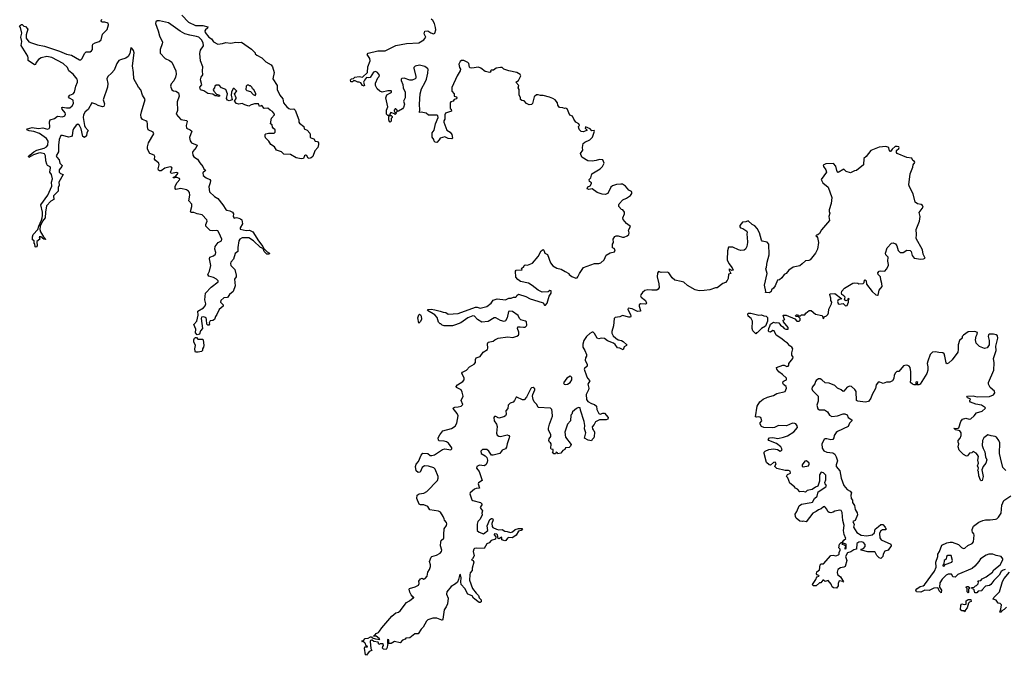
# Model space of a CAD drawing. Extents: x 1985742 to 2252716, y 78271 to 266492.
# Tile 219 of 250: x 2212563 to 2224606, y 182328 to 190100. Entities that reach past the tile are written whole.
import ezdxf

# ---------------------------------------------------------------- set-up
doc = ezdxf.new("R2010")
doc.units = 0

msp = doc.modelspace()

# ---------------------------------------------------------------- linework, layer by layer
at = {"layer": '0CON10XD'}
for points in [[(2214545, 190156), (2214630, 190070), (2214715, 190028), (2214805, 190028), (2214863, 190013), (2214862, 189995), (2214835, 189977), (2214826, 189964), (2214830, 189945), (2214877, 189885)], [(2212837, 187677), (2212844, 187705), (2212844, 187745), (2212823, 187837), (2212907, 187953), (2212956, 188065), (2212953, 188115), (2212966, 188155), (2212951, 188205), (2212930, 188235), (2212940, 188290), (2212935, 188299), (2212905, 188318), (2212895, 188335), (2212883, 188375), (2212879, 188435), (2212865, 188461), (2212815, 188471), (2212795, 188469), (2212732, 188448), (2212675, 188414), (2212672, 188422), (2212688, 188445), (2212735, 188486), (2212775, 188505), (2212862, 188528), (2212892, 188545), (2212908, 188565), (2212912, 188615), (2212891, 188645), (2212805, 188708), (2212735, 188732), (2212678, 188742), (2212650, 188755), (2212657, 188765), (2212715, 188782), (2212795, 188771), (2212845, 188777), (2212905, 188763), (2212922, 188768), (2212932, 188785), (2212928, 188852), (2212936, 188874), (2212990, 188890), (2213025, 188919), (2213085, 188911), (2213116, 188925), (2213122, 188945), (2213120, 188960), (2213083, 189005), (2213077, 189025), (2213085, 189030), (2213135, 189020), (2213175, 189021), (2213204, 189045), (2213221, 189075), (2213217, 189117), (2213172, 189142), (2213162, 189155), (2213177, 189175), (2213217, 189195), (2213232, 189215), (2213249, 189285), (2213269, 189335), (2213271, 189355), (2213265, 189373), (2213218, 189435), (2213165, 189475), (2213148, 189515), (2213097, 189565), (2212955, 189637), (2212895, 189650), (2212825, 189633), (2212795, 189612), (2212764, 189576), (2212755, 189552), (2212745, 189548), (2212665, 189602), (2212669, 189635), (2212664, 189654), (2212583, 189785), (2212589, 189835), (2212578, 189885), (2212588, 189935), (2212574, 190004), (2212563, 190025), (2212585, 190039), (2212595, 190040), (2212615, 190022), (2212635, 190018), (2212662, 189985), (2212641, 189915), (2212643, 189873), (2212675, 189831), (2212708, 189815), (2212782, 189792), (2212867, 189777), (2213049, 189715), (2213135, 189678), (2213195, 189664), (2213295, 189609), (2213310, 189610), (2213325, 189621), (2213359, 189691), (2213375, 189706), (2213425, 189707), (2213443, 189717), (2213455, 189735), (2213453, 189785), (2213459, 189801), (2213485, 189818), (2213537, 189833), (2213561, 189855), (2213578, 189922), (2213635, 189980), (2213650, 190035), (2213645, 190056), (2213605, 190070), (2213575, 190070), (2213564, 190074), (2213558, 190085), (2213566, 190105)], [(2214877, 189885), (2214911, 189865), (2214935, 189830), (2214985, 189802), (2215045, 189807), (2215085, 189819), (2215144, 189814), (2215205, 189826), (2215235, 189821), (2215275, 189824), (2215398, 189738), (2215442, 189695), (2215444, 189684), (2215464, 189664), (2215525, 189633), (2215575, 189586), (2215638, 189548), (2215654, 189524), (2215676, 189455), (2215660, 189375), (2215714, 189295), (2215714, 189245), (2215745, 189178), (2215781, 189131), (2215791, 189085), (2215829, 189035), (2215855, 189013), (2215875, 189006), (2215915, 189008), (2215934, 188995), (2215978, 188875), (2215979, 188845), (2215985, 188834), (2216037, 188795), (2216043, 188765), (2216078, 188748), (2216113, 188713), (2216118, 188698), (2216116, 188665), (2216124, 188654), (2216161, 188641), (2216176, 188616), (2216205, 188609), (2216218, 188595), (2216219, 188575), (2216209, 188535), (2216172, 188495), (2216147, 188425), (2216130, 188410), (2216102, 188402), (2216089, 188409), (2216075, 188438), (2216057, 188443), (2216048, 188435), (2216036, 188404), (2216005, 188399), (2215945, 188411), (2215875, 188450), (2215796, 188456), (2215764, 188484), (2215705, 188503), (2215678, 188545), (2215635, 188573), (2215612, 188615), (2215570, 188655), (2215564, 188675), (2215566, 188694), (2215575, 188706), (2215605, 188714), (2215676, 188714), (2215690, 188725), (2215690, 188755), (2215662, 188772), (2215654, 188785), (2215650, 188815), (2215630, 188825), (2215643, 188895), (2215681, 188935), (2215679, 188945), (2215655, 188976), (2215625, 188993), (2215598, 189018), (2215555, 189012), (2215525, 189050), (2215495, 189040), (2215485, 189070), (2215435, 189070), (2215409, 189061), (2215395, 189060), (2215365, 189044), (2215315, 189058), (2215285, 189077), (2215245, 189066), (2215215, 189077), (2215192, 189105), (2215213, 189135), (2215213, 189145), (2215190, 189195), (2215218, 189225), (2215185, 189260), (2215175, 189260), (2215153, 189213), (2215150, 189175), (2215162, 189118), (2215125, 189109), (2215105, 189116), (2215094, 189135), (2215106, 189195), (2215086, 189246), (2215030, 189265), (2215005, 189298), (2214965, 189300), (2214950, 189285), (2214948, 189265), (2214930, 189245), (2214936, 189226), (2214970, 189190), (2215008, 189175), (2215008, 189165), (2214995, 189160), (2214975, 189170), (2214955, 189170), (2214925, 189191), (2214865, 189198), (2214815, 189228), (2214774, 189244), (2214767, 189275), (2214792, 189305), (2214776, 189365), (2214783, 189396), (2214802, 189425), (2214799, 189475), (2214804, 189524), (2214774, 189595), (2214765, 189685), (2214773, 189727), (2214811, 189779), (2214806, 189816), (2214788, 189855), (2214754, 189885), (2214725, 189896), (2214645, 189909), (2214585, 189926), (2214528, 189958), (2214385, 190062), (2214275, 190086), (2214245, 190084), (2214227, 190075), (2214226, 190055), (2214258, 189965), (2214273, 189903), (2214308, 189825), (2214307, 189805), (2214282, 189735), (2214282, 189692), (2214341, 189625), (2214395, 189601), (2214425, 189579), (2214472, 189475), (2214476, 189435), (2214468, 189395), (2214447, 189353), (2214415, 189315), (2214408, 189285), (2214425, 189242), (2214445, 189229), (2214472, 189225), (2214505, 189205), (2214515, 189165), (2214489, 189095), (2214492, 188988), (2214476, 188945), (2214535, 188880), (2214608, 188868), (2214611, 188855), (2214600, 188805), (2214604, 188775), (2214648, 188755), (2214667, 188735), (2214642, 188658), (2214649, 188619), (2214666, 188595), (2214734, 188565), (2214723, 188537), (2214680, 188490), (2214676, 188474), (2214682, 188445), (2214695, 188423), (2214738, 188395), (2214765, 188350), (2214803, 188305), (2214815, 188278), (2214832, 188265), (2214837, 188255), (2214803, 188227), (2214809, 188195), (2214845, 188168), (2214890, 188145), (2214896, 188135), (2214894, 188105), (2214877, 188055), (2214886, 187995), (2214945, 187937), (2214985, 187913), (2215049, 187835), (2215085, 187777), (2215095, 187770), (2215135, 187764), (2215167, 187747), (2215180, 187725), (2215174, 187695), (2215185, 187674), (2215215, 187680), (2215245, 187673), (2215266, 187666), (2215281, 187651), (2215290, 187605), (2215259, 187555), (2215259, 187539), (2215335, 187524), (2215375, 187526), (2215414, 187505), (2215485, 187395), (2215539, 187325), (2215550, 187300), (2215590, 187260), (2215617, 187243), (2215616, 187234), (2215585, 187234), (2215555, 187267), (2215542, 187302), (2215510, 187315), (2215424, 187394), (2215365, 187434), (2215285, 187433), (2215255, 187416), (2215245, 187395), (2215230, 187315), (2215233, 187267), (2215200, 187240), (2215178, 187172), (2215144, 187135), (2215140, 187120), (2215147, 187095), (2215193, 187045), (2215213, 186977), (2215212, 186955), (2215190, 186925), (2215200, 186845), (2215175, 186775), (2215130, 186740), (2215105, 186701), (2215060, 186700), (2215024, 186665), (2215018, 186645), (2215051, 186615), (2215053, 186595), (2215003, 186557), (2214976, 186495), (2214958, 186472), (2214946, 186435), (2214925, 186421), (2214895, 186418), (2214882, 186395), (2214883, 186375), (2214877, 186363), (2214865, 186364), (2214851, 186375), (2214850, 186435), (2214844, 186454), (2214815, 186466), (2214787, 186463), (2214784, 186446), (2214798, 186325), (2214776, 186295), (2214762, 186255), (2214735, 186248), (2214712, 186272), (2214716, 186316), (2214693, 186373), (2214728, 186415), (2214747, 186485), (2214741, 186535), (2214812, 186578), (2214830, 186600), (2214838, 186625), (2214829, 186675), (2214836, 186755), (2214905, 186829), (2214989, 186895), (2214990, 186905), (2214971, 186925), (2214935, 186948), (2214877, 186965), (2214866, 186985), (2214885, 187025), (2214903, 187095), (2214886, 187175), (2214889, 187195), (2214935, 187213), (2214957, 187233), (2214962, 187255), (2214952, 187295), (2214955, 187326), (2214992, 187375), (2215030, 187395), (2215037, 187415), (2215005, 187491), (2214985, 187518), (2214965, 187522), (2214925, 187517), (2214893, 187523), (2214840, 187575), (2214838, 187595), (2214855, 187635), (2214853, 187653), (2214796, 187715), (2214735, 187724), (2214695, 187744), (2214665, 187741), (2214657, 187745), (2214654, 187755), (2214670, 187815), (2214667, 187845), (2214632, 187885), (2214646, 187956), (2214641, 187985), (2214629, 188005), (2214605, 188020), (2214535, 188035), (2214475, 188024), (2214464, 188035), (2214464, 188065), (2214491, 188109), (2214524, 188145), (2214518, 188158), (2214485, 188169), (2214465, 188172), (2214458, 188165), (2214440, 188165), (2214444, 188176), (2214469, 188181), (2214503, 188225), (2214485, 188230), (2214415, 188218), (2214408, 188235), (2214427, 188285), (2214421, 188295), (2214405, 188300), (2214340, 188285), (2214295, 188253), (2214275, 188251), (2214261, 188261), (2214257, 188277), (2214269, 188325), (2214267, 188347), (2214221, 188381), (2214214, 188395), (2214217, 188427), (2214210, 188445), (2214156, 188465), (2214128, 188515), (2214125, 188545), (2214138, 188595), (2214205, 188705), (2214195, 188725), (2214135, 188754), (2214128, 188788), (2214128, 188828), (2214121, 188851), (2214105, 188864), (2214065, 188879), (2214049, 188905), (2214047, 188935), (2214054, 188975), (2214097, 189125), (2214066, 189176), (2214045, 189242), (2214015, 189275), (2213958, 189378), (2213955, 189455), (2213945, 189535), (2213964, 189695), (2213955, 189723), (2213935, 189750), (2213922, 189755), (2213912, 189688), (2213890, 189650), (2213861, 189629), (2213795, 189610), (2213775, 189599), (2213752, 189565), (2213718, 189482), (2213686, 189444), (2213640, 189405), (2213628, 189375), (2213640, 189320), (2213636, 189274), (2213585, 189120), (2213602, 189072), (2213593, 189037), (2213575, 189033), (2213525, 189049), (2213495, 189067), (2213445, 189082), (2213400, 189000), (2213365, 188975), (2213342, 188938), (2213338, 188905), (2213356, 188805), (2213365, 188784), (2213401, 188745), (2213384, 188715), (2213381, 188679), (2213355, 188660), (2213335, 188673), (2213314, 188765), (2213295, 188806), (2213275, 188821), (2213255, 188809), (2213222, 188765), (2213213, 188745), (2213205, 188685), (2213195, 188670), (2213165, 188664), (2213085, 188685), (2213068, 188682), (2213048, 188635), (2213039, 188565), (2213038, 188485), (2213011, 188435), (2213017, 188417), (2213045, 188385), (2213054, 188344), (2213082, 188315), (2213080, 188305), (2213047, 188265), (2213046, 188236), (2213061, 188221), (2213097, 188205), (2213042, 188115), (2213048, 188075), (2213034, 188046), (2213034, 188005), (2212976, 187945), (2212980, 187900), (2212945, 187882), (2212893, 187825), (2212877, 187745), (2212874, 187675), (2212843, 187637), (2212813, 187577), (2212810, 187535), (2212816, 187505), (2212854, 187444), (2212876, 187425), (2212878, 187412), (2212860, 187415), (2212820, 187445), (2212800, 187445), (2212810, 187415), (2212773, 187387), (2212776, 187336), (2212765, 187318), (2212754, 187324), (2212747, 187357), (2212740, 187365), (2212740, 187395), (2212718, 187408), (2212718, 187445), (2212727, 187475), (2212786, 187534), (2212797, 187575), (2212832, 187648), (2212837, 187677)], [(2218671, 189221), (2218672, 189245), (2218660, 189265), (2218668, 189295), (2218632, 189335), (2218664, 189356), (2218692, 189415), (2218685, 189430), (2218643, 189455), (2218545, 189474), (2218486, 189496), (2218464, 189514), (2218445, 189517), (2218393, 189507), (2218359, 189481), (2218328, 189482), (2218322, 189475), (2218326, 189464), (2218314, 189454), (2218258, 189468), (2218205, 189506), (2218175, 189520), (2218095, 189506), (2218072, 189512), (2218065, 189520), (2218056, 189565), (2218045, 189575), (2217995, 189600), (2217965, 189601), (2217950, 189590), (2217936, 189555), (2217944, 189515), (2217954, 189495), (2217951, 189475), (2217915, 189415), (2217850, 189270), (2217849, 189225), (2217877, 189195), (2217876, 189166), (2217905, 189157), (2217911, 189145), (2217905, 189132), (2217878, 189125), (2217866, 189104), (2217838, 189095), (2217829, 189085), (2217830, 189015), (2217840, 189005), (2217845, 188980), (2217785, 188962), (2217772, 188955), (2217764, 188936), (2217762, 188885), (2217751, 188865), (2217750, 188845), (2217789, 188749), (2217829, 188725), (2217850, 188695), (2217858, 188652), (2217847, 188643), (2217805, 188648), (2217765, 188668), (2217707, 188653), (2217695, 188630), (2217665, 188600), (2217645, 188602), (2217632, 188615), (2217630, 188635), (2217610, 188665), (2217607, 188715), (2217633, 188747), (2217651, 188825), (2217683, 188905), (2217678, 188925), (2217664, 188934), (2217565, 188934), (2217535, 188956), (2217475, 188970), (2217455, 188964), (2217453, 188973), (2217459, 188995), (2217454, 189065), (2217460, 189195), (2217477, 189255), (2217524, 189336), (2217538, 189372), (2217556, 189445), (2217558, 189495), (2217553, 189505), (2217518, 189528), (2217455, 189544), (2217400, 189530), (2217384, 189516), (2217383, 189507), (2217409, 189405), (2217409, 189385), (2217400, 189375), (2217365, 189359), (2217335, 189362), (2217265, 189383), (2217238, 189382), (2217228, 189372), (2217228, 189355), (2217248, 189308), (2217254, 189265), (2217279, 189215), (2217276, 189145), (2217258, 189105), (2217268, 189065), (2217256, 189025), (2217245, 189010), (2217195, 188982), (2217180, 188980), (2217175, 188970), (2217170, 188975), (2217180, 188980), (2217180, 188995), (2217165, 189010), (2217155, 189010), (2217143, 188995), (2217144, 188984), (2217150, 188970), (2217170, 188955), (2217155, 188940), (2217148, 188948), (2217104, 188966), (2217090, 188945), (2217090, 188930), (2217105, 188930), (2217120, 188915), (2217120, 188905), (2217108, 188892), (2217105, 188860), (2217095, 188847), (2217085, 188850), (2217079, 188875), (2217080, 188915), (2217090, 188930), (2217065, 188930), (2217050, 188945), (2217051, 188995), (2217068, 189035), (2217040, 189145), (2217055, 189182), (2217100, 189205), (2217110, 189215), (2217110, 189225), (2217105, 189230), (2217065, 189228), (2216995, 189214), (2216967, 189225), (2216934, 189255), (2216917, 189297), (2216916, 189324), (2216945, 189388), (2216962, 189405), (2216965, 189420), (2216940, 189455), (2216915, 189467), (2216890, 189460), (2216848, 189392), (2216835, 189388), (2216805, 189393), (2216779, 189361), (2216770, 189335), (2216782, 189295), (2216775, 189288), (2216758, 189295), (2216735, 189328), (2216717, 189337), (2216700, 189335), (2216665, 189352), (2216648, 189352), (2216635, 189340), (2216615, 189340), (2216610, 189365), (2216623, 189377), (2216648, 189382), (2216663, 189397), (2216715, 189407), (2216755, 189397), (2216816, 189454), (2216823, 189525), (2216849, 189595), (2216844, 189624), (2216812, 189675), (2216825, 189692), (2216943, 189717), (2217035, 189720), (2217165, 189784), (2217295, 189808), (2217445, 189816), (2217507, 189853), (2217530, 189885), (2217512, 189928), (2217520, 189960), (2217555, 189965), (2217591, 189941), (2217625, 189927), (2217640, 189935), (2217653, 189977), (2217651, 190005), (2217637, 190055), (2217615, 190089), (2217596, 190106)], [(2215445, 189173), (2215452, 189185), (2215450, 189195), (2215427, 189245), (2215410, 189255), (2215405, 189270), (2215385, 189290), (2215372, 189292), (2215365, 189300), (2215345, 189300), (2215332, 189285), (2215330, 189245), (2215340, 189235), (2215385, 189220), (2215420, 189185), (2215445, 189173)], [(2218102, 183508), (2218090, 183495), (2218110, 183485), (2218118, 183465), (2218096, 183395), (2218099, 183365), (2218074, 183335), (2218067, 183313), (2218063, 183245), (2218103, 183143), (2218146, 183086), (2218175, 183057), (2218182, 183032), (2218208, 183005), (2218207, 182983), (2218197, 182973), (2218185, 182974), (2218114, 183025), (2218099, 183055), (2218044, 183075), (2218006, 183145), (2217964, 183195), (2217958, 183225), (2217964, 183275), (2217955, 183310), (2217945, 183320), (2217932, 183255), (2217917, 183223), (2217895, 183200), (2217841, 183169), (2217788, 183105), (2217785, 183075), (2217802, 183025), (2217797, 182957), (2217780, 182920), (2217754, 182885), (2217740, 182770), (2217735, 182758), (2217725, 182756), (2217665, 182781), (2217617, 182783), (2217555, 182761), (2217537, 182743), (2217500, 182670), (2217475, 182648), (2217435, 182592), (2217395, 182588), (2217335, 182542), (2217285, 182538), (2217276, 182524), (2217247, 182513), (2217215, 182482), (2217147, 182497), (2217105, 182472), (2217085, 182470), (2217080, 182475), (2217080, 182515), (2217065, 182520), (2217060, 182515), (2217060, 182475), (2217070, 182465), (2217060, 182455), (2217057, 182423), (2217045, 182400), (2217013, 182403), (2217000, 182415), (2217003, 182437), (2217012, 182448), (2217007, 182467), (2216973, 182467), (2216955, 182460), (2216948, 182488), (2216896, 182496), (2216875, 182512), (2216865, 182512), (2216855, 182508), (2216850, 182495), (2216859, 182409), (2216872, 182385), (2216837, 182373), (2216805, 182328), (2216794, 182334), (2216780, 182415), (2216785, 182430), (2216815, 182430), (2216820, 182435), (2216802, 182442), (2216790, 182475), (2216765, 182500), (2216755, 182490), (2216750, 182505), (2216770, 182510), (2216790, 182535), (2216825, 182536), (2216855, 182553), (2216865, 182552), (2216875, 182540), (2216915, 182527), (2216968, 182522), (2216960, 182535), (2216925, 182560), (2216895, 182560), (2216890, 182565), (2216912, 182578), (2216924, 182595), (2216953, 182607), (2216965, 182621), (2216994, 182665), (2217114, 182805), (2217163, 182845), (2217195, 182856), (2217217, 182873), (2217294, 182975), (2217333, 182995), (2217375, 183030), (2217385, 183030), (2217385, 183040), (2217375, 183040), (2217352, 183065), (2217335, 183100), (2217328, 183135), (2217332, 183145), (2217400, 183165), (2217443, 183187), (2217449, 183205), (2217446, 183235), (2217465, 183262), (2217485, 183272), (2217505, 183260), (2217524, 183266), (2217546, 183295), (2217556, 183345), (2217574, 183376), (2217587, 183415), (2217589, 183435), (2217574, 183475), (2217595, 183528), (2217604, 183536), (2217660, 183550), (2217705, 183576), (2217722, 183595), (2217728, 183615), (2217712, 183665), (2217714, 183716), (2217720, 183730), (2217752, 183758), (2217749, 183805), (2217756, 183875), (2217782, 183915), (2217788, 183935), (2217785, 183952), (2217759, 183979), (2217754, 183995), (2217744, 184025), (2217709, 184079), (2217685, 184089), (2217580, 184105), (2217556, 184146), (2217507, 184167), (2217465, 184168), (2217450, 184175), (2217422, 184245), (2217423, 184287), (2217450, 184300), (2217505, 184310), (2217545, 184332), (2217672, 184465), (2217683, 184495), (2217683, 184515), (2217644, 184604), (2217628, 184618), (2217565, 184642), (2217516, 184644), (2217486, 184625), (2217463, 184567), (2217435, 184562), (2217412, 184585), (2217403, 184635), (2217412, 184665), (2217443, 184697), (2217474, 184776), (2217495, 184800), (2217557, 184797), (2217585, 184770), (2217605, 184770), (2217635, 184780), (2217735, 184846), (2217765, 184853), (2217835, 184842), (2217848, 184852), (2217848, 184865), (2217810, 184920), (2217785, 184936), (2217755, 184946), (2217695, 184952), (2217685, 184960), (2217682, 184985), (2217700, 185025), (2217739, 185071), (2217845, 185099), (2217889, 185131), (2217908, 185165), (2217926, 185255), (2217914, 185285), (2217866, 185345), (2217870, 185355), (2217885, 185363), (2217925, 185364), (2217964, 185376), (2217982, 185395), (2217961, 185445), (2217989, 185495), (2217975, 185547), (2217963, 185573), (2217904, 185604), (2217900, 185615), (2217917, 185635), (2217985, 185674), (2217998, 185695), (2217998, 185715), (2217972, 185778), (2217981, 185789), (2218030, 185815), (2218065, 185856), (2218122, 185888), (2218138, 185908), (2218138, 185945), (2218147, 185963), (2218195, 185981), (2218234, 186036), (2218285, 186068), (2218291, 186085), (2218287, 186135), (2218294, 186156), (2218355, 186170), (2218375, 186187), (2218416, 186204), (2218535, 186220), (2218595, 186212), (2218645, 186228), (2218665, 186244), (2218669, 186255), (2218668, 186278), (2218651, 186325), (2218657, 186343), (2218684, 186346), (2218725, 186338), (2218745, 186342), (2218761, 186355), (2218766, 186365), (2218762, 186405), (2218750, 186415), (2218691, 186431), (2218676, 186446), (2218662, 186482), (2218590, 186530), (2218555, 186536), (2218540, 186530), (2218526, 186454), (2218505, 186418), (2218489, 186411), (2218445, 186420), (2218385, 186454), (2218366, 186454), (2218295, 186411), (2218215, 186400), (2218162, 186435), (2218125, 186473), (2218105, 186478), (2218045, 186456), (2217958, 186392), (2217895, 186368), (2217855, 186358), (2217755, 186358), (2217730, 186365), (2217715, 186380), (2217705, 186380), (2217685, 186400), (2217668, 186458), (2217640, 186490), (2217552, 186545), (2217560, 186555), (2217595, 186561), (2217640, 186550), (2217705, 186537), (2217742, 186522), (2217775, 186519), (2217805, 186498), (2217925, 186506), (2218140, 186585), (2218160, 186585), (2218195, 186574), (2218275, 186593), (2218330, 186635), (2218355, 186669), (2218403, 186687), (2218505, 186673), (2218545, 186694), (2218576, 186694), (2218605, 186708), (2218630, 186705), (2218640, 186715), (2218642, 186728), (2218665, 186742), (2218755, 186717), (2218805, 186688), (2218955, 186642), (2218966, 186636), (2218981, 186611), (2218995, 186610), (2219015, 186632), (2219041, 186719), (2219064, 186755), (2219063, 186783), (2219047, 186787), (2219025, 186773), (2218955, 186768), (2218904, 186794), (2218831, 186851), (2218785, 186878), (2218688, 186898), (2218654, 186924), (2218632, 186952), (2218628, 187025), (2218635, 187037), (2218708, 187042), (2218702, 187058), (2218729, 187081), (2218734, 187096), (2218745, 187102), (2218775, 187098), (2218835, 187122), (2218903, 187205), (2218942, 187275), (2218965, 187288), (2218975, 187280), (2218988, 187245), (2219019, 187229), (2219054, 187125), (2219085, 187092), (2219135, 187060), (2219185, 187048), (2219235, 187022), (2219280, 186995), (2219282, 186985), (2219315, 186958), (2219365, 186940), (2219382, 186945), (2219391, 186955), (2219410, 186995), (2219459, 187071), (2219592, 187118), (2219645, 187118), (2219673, 187125), (2219713, 187165), (2219735, 187220), (2219785, 187248), (2219839, 187261), (2219846, 187286), (2219835, 187302), (2219815, 187312), (2219812, 187355), (2219827, 187375), (2219824, 187415), (2219843, 187447), (2219860, 187455), (2219885, 187456), (2219935, 187440), (2219955, 187441), (2219992, 187455), (2220013, 187475), (2220016, 187494), (2220010, 187525), (2220032, 187572), (2219985, 187607), (2219943, 187655), (2219942, 187675), (2219962, 187725), (2219962, 187745), (2219940, 187775), (2219925, 187780), (2219890, 187815), (2219890, 187835), (2219895, 187850), (2219942, 187898), (2219985, 187917), (2220032, 187948), (2220052, 187975), (2220052, 187985), (2220045, 187998), (2220014, 188014), (2219973, 188063), (2219935, 188088), (2219915, 188090), (2219864, 188086), (2219815, 188068), (2219795, 188050), (2219756, 187974), (2219723, 187963), (2219687, 187967), (2219626, 187986), (2219565, 188030), (2219525, 188024), (2219505, 188032), (2219514, 188056), (2219540, 188070), (2219558, 188095), (2219556, 188106), (2219532, 188122), (2219530, 188145), (2219548, 188165), (2219562, 188215), (2219662, 188275), (2219690, 188305), (2219712, 188345), (2219695, 188388), (2219655, 188390), (2219615, 188377), (2219565, 188369), (2219512, 188372), (2219438, 188418), (2219424, 188465), (2219451, 188505), (2219448, 188535), (2219456, 188585), (2219475, 188604), (2219535, 188631), (2219568, 188662), (2219592, 188735), (2219590, 188745), (2219562, 188742), (2219540, 188765), (2219485, 188788), (2219480, 188775), (2219500, 188755), (2219500, 188745), (2219455, 188728), (2219432, 188732), (2219412, 188752), (2219403, 188773), (2219400, 188795), (2219410, 188805), (2219402, 188825), (2219365, 188848), (2219340, 188885), (2219325, 188922), (2219294, 188934), (2219259, 189009), (2219245, 189018), (2219225, 189012), (2219205, 189022), (2219165, 189028), (2219144, 189054), (2219142, 189085), (2219111, 189121), (2219086, 189136), (2219044, 189154), (2218965, 189172), (2218935, 189172), (2218905, 189183), (2218885, 189181), (2218856, 189155), (2218835, 189073), (2218825, 189061), (2218795, 189060), (2218760, 189075), (2218735, 189108), (2218703, 189113), (2218688, 189125), (2218687, 189145), (2218672, 189182), (2218671, 189221)], [(2223095, 186920), (2223093, 186955), (2223063, 186985), (2223060, 187005), (2223075, 187023), (2223091, 187029), (2223146, 187024), (2223165, 187048), (2223189, 187095), (2223191, 187105), (2223181, 187145), (2223185, 187195), (2223155, 187226), (2223152, 187245), (2223175, 187310), (2223225, 187367), (2223245, 187372), (2223275, 187358), (2223290, 187335), (2223309, 187279), (2223333, 187253), (2223368, 187251), (2223415, 187280), (2223455, 187278), (2223467, 187267), (2223481, 187215), (2223505, 187185), (2223585, 187170), (2223618, 187175), (2223636, 187185), (2223614, 187234), (2223606, 187285), (2223527, 187425), (2223532, 187475), (2223526, 187535), (2223567, 187635), (2223576, 187695), (2223566, 187744), (2223615, 187808), (2223605, 187827), (2223588, 187838), (2223545, 187848), (2223515, 187868), (2223490, 187970), (2223445, 188058), (2223440, 188080), (2223455, 188215), (2223487, 188295), (2223490, 188325), (2223510, 188355), (2223508, 188365), (2223487, 188377), (2223475, 188406), (2223415, 188414), (2223294, 188465), (2223286, 188476), (2223288, 188502), (2223316, 188525), (2223321, 188535), (2223314, 188544), (2223295, 188551), (2223272, 188548), (2223233, 188515), (2223215, 188487), (2223205, 188488), (2223200, 188495), (2223193, 188533), (2223182, 188542), (2223155, 188549), (2223075, 188542), (2222975, 188499), (2222917, 188425), (2222886, 188404), (2222884, 188326), (2222798, 188255), (2222775, 188251), (2222725, 188226), (2222673, 188245), (2222645, 188272), (2222575, 188232), (2222566, 188236), (2222556, 188255), (2222545, 188308), (2222515, 188342), (2222424, 188336), (2222391, 188319), (2222393, 188305), (2222424, 188264), (2222430, 188235), (2222368, 188145), (2222388, 188105), (2222451, 188051), (2222496, 187925), (2222488, 187852), (2222462, 187775), (2222463, 187755), (2222472, 187735), (2222460, 187695), (2222467, 187645), (2222370, 187530), (2222345, 187487), (2222325, 187468), (2222313, 187467), (2222300, 187455), (2222315, 187450), (2222322, 187435), (2222332, 187375), (2222320, 187295), (2222297, 187245), (2222230, 187165), (2222215, 187154), (2222175, 187150), (2222132, 187115), (2222105, 187092), (2222025, 187073), (2221970, 187035), (2221938, 186995), (2221915, 186982), (2221886, 186944), (2221855, 186918), (2221832, 186915), (2221803, 186845), (2221783, 186815), (2221760, 186795), (2221753, 186777), (2221735, 186760), (2221685, 186762), (2221690, 186775), (2221674, 186855), (2221704, 186995), (2221690, 187055), (2221699, 187075), (2221706, 187135), (2221729, 187225), (2221726, 187355), (2221705, 187380), (2221645, 187392), (2221635, 187402), (2221613, 187495), (2221584, 187545), (2221555, 187579), (2221522, 187595), (2221475, 187640), (2221445, 187628), (2221405, 187622), (2221372, 187585), (2221373, 187565), (2221380, 187555), (2221407, 187547), (2221458, 187515), (2221462, 187505), (2221457, 187475), (2221462, 187442), (2221464, 187375), (2221458, 187325), (2221440, 187295), (2221425, 187282), (2221385, 187276), (2221354, 187284), (2221285, 187317), (2221232, 187318), (2221222, 187275), (2221218, 187165), (2221235, 187118), (2221276, 187066), (2221288, 187035), (2221275, 187034), (2221245, 187049), (2221238, 187045), (2221260, 186995), (2221232, 186988), (2221228, 186935), (2221218, 186912), (2221194, 186886), (2221162, 186875), (2221095, 186820), (2221075, 186820), (2221005, 186798), (2220935, 186787), (2220875, 186784), (2220825, 186796), (2220730, 186850), (2220685, 186889), (2220655, 186900), (2220575, 186913), (2220542, 186945), (2220503, 187003), (2220485, 187012), (2220409, 187009), (2220375, 187020), (2220365, 187002), (2220360, 186955), (2220381, 186871), (2220385, 186825), (2220373, 186805), (2220355, 186792), (2220295, 186791), (2220247, 186797), (2220211, 186789), (2220181, 186765), (2220159, 186735), (2220156, 186725), (2220164, 186705), (2220216, 186665), (2220231, 186635), (2220225, 186624), (2220215, 186621), (2220156, 186624), (2220140, 186615), (2220138, 186595), (2220158, 186545), (2220156, 186534), (2220120, 186530), (2220055, 186564), (2220005, 186572), (2220000, 186555), (2220036, 186495), (2220040, 186475), (2220035, 186463), (2220015, 186462), (2219935, 186484), (2219905, 186466), (2219845, 186459), (2219834, 186446), (2219826, 186355), (2219804, 186285), (2219806, 186265), (2219821, 186235), (2219855, 186204), (2219885, 186185), (2219925, 186177), (2219945, 186166), (2219988, 186125), (2219986, 186114), (2219955, 186100), (2219946, 186064), (2219905, 186084), (2219875, 186086), (2219845, 186129), (2219826, 186146), (2219753, 186173), (2219715, 186201), (2219676, 186204), (2219645, 186198), (2219625, 186205), (2219592, 186262), (2219577, 186277), (2219565, 186279), (2219535, 186264), (2219495, 186227), (2219464, 186175), (2219452, 186132), (2219451, 186095), (2219477, 186055), (2219496, 186005), (2219496, 185985), (2219482, 185965), (2219479, 185935), (2219506, 185884), (2219503, 185865), (2219471, 185835), (2219468, 185825), (2219494, 185744), (2219508, 185718), (2219537, 185685), (2219511, 185645), (2219526, 185595), (2219522, 185575), (2219491, 185515), (2219496, 185455), (2219511, 185431), (2219555, 185406), (2219592, 185395), (2219618, 185375), (2219622, 185335), (2219645, 185284), (2219665, 185278), (2219695, 185289), (2219715, 185287), (2219762, 185235), (2219758, 185215), (2219735, 185207), (2219655, 185208), (2219605, 185184), (2219591, 185149), (2219567, 185123), (2219568, 185098), (2219576, 185086), (2219587, 185075), (2219594, 185055), (2219591, 184999), (2219587, 184985), (2219564, 184966), (2219555, 184950), (2219515, 184960), (2219472, 184982), (2219487, 185047), (2219470, 185095), (2219474, 185136), (2219469, 185185), (2219421, 185325), (2219419, 185355), (2219398, 185358), (2219374, 185346), (2219326, 185304), (2219316, 185275), (2219303, 185265), (2219299, 185195), (2219264, 185155), (2219230, 185055), (2219238, 184995), (2219308, 184905), (2219302, 184885), (2219285, 184868), (2219240, 184865), (2219230, 184845), (2219205, 184830), (2219182, 184798), (2219145, 184790), (2219140, 184805), (2219125, 184810), (2219118, 184792), (2219095, 184792), (2219082, 184815), (2219090, 184825), (2219090, 184845), (2219065, 184850), (2219058, 184858), (2219062, 184912), (2219056, 184926), (2219042, 184935), (2219037, 184955), (2219040, 184975), (2219059, 185005), (2219059, 185025), (2219032, 185085), (2219033, 185103), (2219043, 185155), (2219079, 185251), (2219077, 185303), (2219072, 185332), (2219055, 185350), (2218905, 185357), (2218888, 185395), (2218855, 185427), (2218844, 185456), (2218836, 185495), (2218839, 185515), (2218864, 185575), (2218863, 185585), (2218845, 185603), (2218825, 185600), (2218815, 185591), (2218763, 185485), (2218735, 185451), (2218715, 185451), (2218645, 185486), (2218635, 185483), (2218616, 185445), (2218597, 185423), (2218561, 185409), (2218539, 185385), (2218533, 185345), (2218509, 185315), (2218514, 185275), (2218504, 185256), (2218485, 185244), (2218425, 185228), (2218385, 185248), (2218372, 185248), (2218361, 185235), (2218365, 185194), (2218394, 185154), (2218404, 185125), (2218394, 185045), (2218405, 185018), (2218425, 185006), (2218445, 185004), (2218525, 185024), (2218545, 185017), (2218553, 185005), (2218551, 184985), (2218524, 184915), (2218518, 184872), (2218505, 184854), (2218485, 184844), (2218465, 184837), (2218435, 184796), (2218355, 184774), (2218332, 184775), (2218303, 184823), (2218275, 184846), (2218225, 184844), (2218204, 184825), (2218209, 184795), (2218256, 184766), (2218276, 184746), (2218285, 184715), (2218280, 184685), (2218265, 184657), (2218245, 184646), (2218188, 184652), (2218153, 184637), (2218151, 184615), (2218185, 184575), (2218218, 184465), (2218175, 184437), (2218169, 184425), (2218187, 184373), (2218145, 184368), (2218125, 184358), (2218074, 184316), (2218067, 184303), (2218095, 184230), (2218105, 184219), (2218200, 184195), (2218219, 184175), (2218197, 184135), (2218198, 184125), (2218224, 184095), (2218214, 184065), (2218219, 184045), (2218196, 183994), (2218166, 183964), (2218157, 183933), (2218160, 183855), (2218183, 183833), (2218235, 183811), (2218288, 183855), (2218281, 183909), (2218315, 183990), (2218335, 184002), (2218345, 184000), (2218353, 183983), (2218339, 183941), (2218342, 183902), (2218352, 183892), (2218395, 183870), (2218425, 183862), (2218465, 183867), (2218495, 183846), (2218525, 183842), (2218565, 183828), (2218591, 183839), (2218624, 183865), (2218665, 183879), (2218705, 183880), (2218712, 183875), (2218695, 183852), (2218664, 183846), (2218635, 183798), (2218608, 183775), (2218585, 183762), (2218545, 183768), (2218529, 183761), (2218508, 183732), (2218495, 183726), (2218461, 183741), (2218462, 183765), (2218455, 183772), (2218427, 183753), (2218417, 183757), (2218409, 183799), (2218398, 183808), (2218375, 183812), (2218365, 183808), (2218365, 183800), (2218386, 183776), (2218382, 183748), (2218329, 183731), (2218306, 183704), (2218278, 183692), (2218246, 183634), (2218155, 183639), (2218125, 183633), (2218117, 183625), (2218111, 183595), (2218122, 183545), (2218102, 183508)], [(2224408, 186225), (2224419, 186175), (2224420, 186125), (2224395, 186086), (2224365, 186079), (2224304, 186105), (2224263, 186145), (2224253, 186187), (2224261, 186229), (2224276, 186255), (2224277, 186275), (2224245, 186286), (2224165, 186282), (2224105, 186242), (2224092, 186225), (2224090, 186205), (2224058, 186175), (2224040, 186125), (2224042, 186065), (2224038, 186035), (2223969, 185941), (2223925, 185900), (2223905, 185890), (2223893, 185903), (2223880, 185985), (2223870, 186015), (2223856, 186026), (2223805, 186029), (2223765, 186040), (2223726, 186034), (2223700, 186005), (2223670, 185925), (2223664, 185895), (2223672, 185855), (2223671, 185815), (2223660, 185775), (2223578, 185645), (2223560, 185635), (2223540, 185635), (2223547, 185663), (2223535, 185673), (2223525, 185666), (2223522, 185655), (2223530, 185635), (2223505, 185636), (2223485, 185644), (2223458, 185665), (2223461, 185701), (2223464, 185794), (2223455, 185847), (2223443, 185863), (2223425, 185872), (2223405, 185874), (2223374, 185866), (2223315, 185798), (2223293, 185797), (2223275, 185780), (2223260, 185755), (2223256, 185714), (2223240, 185685), (2223205, 185667), (2223165, 185668), (2223125, 185651), (2223085, 185669), (2223065, 185666), (2223055, 185657), (2223038, 185635), (2223029, 185591), (2222991, 185515), (2222975, 185470), (2222945, 185430), (2222905, 185422), (2222815, 185436), (2222799, 185445), (2222793, 185555), (2222778, 185578), (2222735, 185616), (2222715, 185618), (2222685, 185607), (2222645, 185559), (2222635, 185554), (2222611, 185575), (2222564, 185595), (2222535, 185626), (2222465, 185654), (2222415, 185661), (2222375, 185698), (2222355, 185707), (2222335, 185709), (2222305, 185689), (2222295, 185675), (2222287, 185647), (2222254, 185605), (2222250, 185585), (2222260, 185565), (2222330, 185495), (2222329, 185435), (2222311, 185385), (2222325, 185340), (2222345, 185330), (2222405, 185330), (2222445, 185305), (2222466, 185265), (2222495, 185246), (2222564, 185256), (2222635, 185282), (2222655, 185281), (2222685, 185266), (2222698, 185235), (2222740, 185205), (2222740, 185195), (2222712, 185165), (2222696, 185124), (2222566, 185064), (2222549, 185051), (2222524, 185015), (2222520, 184985), (2222508, 184965), (2222484, 184964), (2222435, 184976), (2222415, 184974), (2222404, 184966), (2222373, 184915), (2222380, 184860), (2222399, 184829), (2222435, 184813), (2222508, 184805), (2222532, 184785), (2222550, 184755), (2222566, 184705), (2222551, 184655), (2222551, 184635), (2222594, 184584), (2222611, 184495), (2222642, 184402), (2222686, 184356), (2222722, 184335), (2222738, 184315), (2222730, 184285), (2222733, 184243), (2222748, 184225), (2222750, 184195), (2222775, 184160), (2222781, 184111), (2222805, 184070), (2222810, 184045), (2222783, 183977), (2222752, 183965), (2222768, 183928), (2222763, 183895), (2222801, 183831), (2222857, 183797), (2222925, 183788), (2222990, 183800), (2223020, 183825), (2223025, 183870), (2223069, 183901), (2223095, 183928), (2223120, 183925), (2223150, 183895), (2223152, 183882), (2223160, 183875), (2223155, 183860), (2223115, 183860), (2223092, 183845), (2223080, 183815), (2223084, 183764), (2223099, 183739), (2223220, 183685), (2223222, 183665), (2223185, 183612), (2223145, 183600), (2223124, 183566), (2223120, 183535), (2223095, 183510), (2223075, 183520), (2223045, 183548), (2223028, 183588), (2223022, 183592), (2222935, 183593), (2222860, 183615), (2222850, 183625), (2222885, 183632), (2222906, 183656), (2222903, 183683), (2222882, 183705), (2222865, 183714), (2222828, 183712), (2222804, 183696), (2222800, 183625), (2222765, 183617), (2222728, 183592), (2222690, 183580), (2222664, 183535), (2222679, 183485), (2222658, 183415), (2222645, 183406), (2222602, 183398), (2222568, 183375), (2222563, 183345), (2222567, 183317), (2222602, 183285), (2222638, 183225), (2222635, 183220), (2222630, 183230), (2222585, 183238), (2222573, 183205), (2222572, 183175), (2222552, 183148), (2222515, 183152), (2222502, 183165), (2222488, 183198), (2222452, 183242), (2222415, 183230), (2222395, 183248), (2222385, 183247), (2222360, 183215), (2222345, 183212), (2222305, 183178), (2222268, 183178), (2222258, 183195), (2222300, 183255), (2222313, 183287), (2222342, 183295), (2222338, 183305), (2222315, 183312), (2222307, 183325), (2222315, 183350), (2222346, 183374), (2222352, 183435), (2222365, 183444), (2222395, 183448), (2222483, 183547), (2222513, 183553), (2222545, 183542), (2222578, 183555), (2222586, 183564), (2222587, 183585), (2222600, 183615), (2222600, 183625), (2222581, 183641), (2222592, 183685), (2222612, 183705), (2222628, 183712), (2222645, 183737), (2222669, 183755), (2222646, 183805), (2222641, 183855), (2222649, 183915), (2222632, 183975), (2222624, 184074), (2222609, 184099), (2222595, 184101), (2222535, 184090), (2222514, 184076), (2222485, 184069), (2222465, 184072), (2222446, 184086), (2222435, 184113), (2222415, 184139), (2222405, 184146), (2222395, 184144), (2222365, 184118), (2222332, 184108), (2222306, 184085), (2222266, 184064), (2222182, 183958), (2222145, 183968), (2222135, 183962), (2222105, 183968), (2222060, 184005), (2222052, 184025), (2222050, 184055), (2222070, 184085), (2222095, 184156), (2222125, 184176), (2222245, 184194), (2222259, 184201), (2222284, 184245), (2222316, 184275), (2222329, 184325), (2222425, 184387), (2222433, 184405), (2222415, 184424), (2222412, 184442), (2222425, 184475), (2222425, 184530), (2222395, 184560), (2222365, 184568), (2222346, 184535), (2222344, 184455), (2222324, 184396), (2222295, 184384), (2222255, 184356), (2222196, 184344), (2222175, 184324), (2222145, 184332), (2222105, 184328), (2222075, 184360), (2222052, 184372), (2222039, 184389), (2221984, 184434), (2221957, 184497), (2221940, 184515), (2221955, 184538), (2221992, 184555), (2221985, 184578), (2221965, 184586), (2221925, 184586), (2221825, 184611), (2221800, 184635), (2221817, 184673), (2221805, 184691), (2221784, 184686), (2221745, 184652), (2221730, 184655), (2221698, 184685), (2221667, 184795), (2221669, 184811), (2221683, 184825), (2221724, 184846), (2221785, 184852), (2221833, 184843), (2221865, 184823), (2221879, 184831), (2221888, 184845), (2221872, 184875), (2221818, 184918), (2221726, 184956), (2221718, 184965), (2221736, 184986), (2221775, 184991), (2221835, 184978), (2221905, 184993), (2221955, 185012), (2222031, 185059), (2222076, 185115), (2222071, 185135), (2222056, 185156), (2222044, 185164), (2222015, 185168), (2221940, 185135), (2221845, 185136), (2221795, 185114), (2221765, 185109), (2221663, 185113), (2221637, 185127), (2221621, 185155), (2221620, 185170), (2221640, 185195), (2221627, 185235), (2221605, 185244), (2221575, 185238), (2221564, 185244), (2221582, 185375), (2221616, 185425), (2221655, 185460), (2221710, 185485), (2221785, 185505), (2221825, 185529), (2221926, 185555), (2221941, 185595), (2221938, 185615), (2221905, 185638), (2221896, 185655), (2221901, 185675), (2221912, 185685), (2221941, 185695), (2221944, 185715), (2221895, 185761), (2221848, 185795), (2221822, 185825), (2221818, 185845), (2221897, 185877), (2221915, 185877), (2221945, 185860), (2221962, 185865), (2221970, 185875), (2221970, 185895), (2222020, 185955), (2222022, 185975), (2222008, 185998), (2222007, 186025), (2222018, 186075), (2222006, 186096), (2221982, 186112), (2221955, 186146), (2221917, 186167), (2221886, 186196), (2221815, 186243), (2221792, 186295), (2221775, 186298), (2221745, 186277), (2221725, 186283), (2221720, 186295), (2221724, 186325), (2221739, 186351), (2221745, 186378), (2221785, 186400), (2221805, 186391), (2221825, 186398), (2221848, 186395), (2221867, 186365), (2221896, 186346), (2221913, 186325), (2221935, 186317), (2221964, 186316), (2221962, 186335), (2221904, 186405), (2221903, 186427), (2221920, 186435), (2221912, 186442), (2221903, 186487), (2221936, 186486), (2222045, 186440), (2222070, 186415), (2222095, 186413), (2222110, 186425), (2222110, 186445), (2222088, 186468), (2222055, 186470), (2222052, 186478), (2222065, 186490), (2222075, 186490), (2222085, 186480), (2222115, 186480), (2222125, 186490), (2222165, 186490), (2222178, 186512), (2222218, 186542), (2222242, 186542), (2222295, 186500), (2222375, 186482), (2222382, 186475), (2222385, 186450), (2222398, 186445), (2222402, 186468), (2222431, 186479), (2222446, 186495), (2222456, 186515), (2222461, 186559), (2222494, 186625), (2222496, 186645), (2222484, 186665), (2222486, 186696), (2222470, 186735), (2222470, 186745), (2222481, 186749), (2222535, 186752), (2222620, 186685), (2222585, 186678), (2222568, 186665), (2222564, 186655), (2222575, 186630), (2222585, 186623), (2222635, 186628), (2222665, 186602), (2222685, 186603), (2222699, 186645), (2222700, 186675), (2222708, 186685), (2222705, 186690), (2222692, 186688), (2222688, 186672), (2222666, 186664), (2222650, 186675), (2222660, 186705), (2222642, 186725), (2222619, 186739), (2222613, 186755), (2222620, 186780), (2222653, 186817), (2222755, 186878), (2222775, 186882), (2222815, 186878), (2222825, 186870), (2222880, 186875), (2222892, 186888), (2222894, 186916), (2222905, 186917), (2222915, 186908), (2222922, 186865), (2222990, 186775), (2223035, 186736), (2223055, 186730), (2223065, 186733), (2223075, 186792), (2223113, 186837), (2223110, 186875), (2223095, 186920)], [(2217445, 186390), (2217431, 186455), (2217445, 186490), (2217455, 186497), (2217465, 186492), (2217473, 186475), (2217476, 186436), (2217465, 186410), (2217445, 186390)], [(2221565, 186260), (2221530, 186295), (2221522, 186325), (2221528, 186415), (2221508, 186445), (2221472, 186475), (2221470, 186505), (2221475, 186510), (2221505, 186512), (2221605, 186488), (2221635, 186492), (2221665, 186478), (2221695, 186473), (2221709, 186459), (2221709, 186415), (2221687, 186353), (2221638, 186322), (2221585, 186270), (2221575, 186270), (2221565, 186260)], [(2214715, 186033), (2214710, 186045), (2214707, 186075), (2214712, 186115), (2214695, 186162), (2214694, 186185), (2214701, 186205), (2214715, 186213), (2214725, 186212), (2214743, 186193), (2214803, 186193), (2214809, 186185), (2214816, 186115), (2214812, 186095), (2214800, 186075), (2214800, 186055), (2214787, 186043), (2214745, 186034), (2214715, 186033)], [(2224625, 184586), (2224586, 184626), (2224558, 184742), (2224546, 184795), (2224552, 184925), (2224540, 184955), (2224509, 184995), (2224495, 185004), (2224445, 185010), (2224405, 185022), (2224354, 184986), (2224339, 184955), (2224336, 184895), (2224346, 184856), (2224368, 184815), (2224378, 184755), (2224393, 184717), (2224380, 184675), (2224348, 184635), (2224333, 184597), (2224349, 184515), (2224337, 184463), (2224325, 184460), (2224315, 184470), (2224293, 184523), (2224290, 184575), (2224282, 184585), (2224290, 184615), (2224280, 184645), (2224292, 184678), (2224284, 184715), (2224290, 184760), (2224280, 184780), (2224260, 184800), (2224225, 184820), (2224210, 184805), (2224182, 184798), (2224155, 184768), (2224143, 184763), (2224105, 184782), (2224052, 184835), (2224043, 184875), (2224050, 184915), (2224040, 184935), (2224043, 184955), (2224065, 184982), (2224079, 185015), (2224078, 185048), (2224064, 185074), (2224010, 185085), (2223990, 185105), (2224035, 185102), (2224049, 185111), (2224073, 185185), (2224096, 185214), (2224136, 185226), (2224177, 185213), (2224195, 185218), (2224237, 185255), (2224265, 185292), (2224335, 185313), (2224372, 185345), (2224377, 185355), (2224326, 185385), (2224258, 185398), (2224193, 185423), (2224183, 185435), (2224184, 185446), (2224192, 185455), (2224188, 185465), (2224155, 185477), (2224149, 185485), (2224154, 185495), (2224225, 185500), (2224275, 185489), (2224425, 185493), (2224475, 185512), (2224492, 185535), (2224486, 185556), (2224434, 185604), (2224412, 185645), (2224412, 185665), (2224476, 185815), (2224483, 185905), (2224472, 185958), (2224506, 186054), (2224504, 186106), (2224527, 186207), (2224522, 186232), (2224508, 186248), (2224475, 186256), (2224425, 186254), (2224414, 186245), (2224408, 186225)], [(2219235, 185640), (2219265, 185642), (2219296, 185664), (2219315, 185697), (2219318, 185725), (2219305, 185738), (2219295, 185739), (2219256, 185715), (2219215, 185658), (2219222, 185645), (2219235, 185640)], [(2222145, 184633), (2222212, 184645), (2222221, 184665), (2222219, 184675), (2222185, 184704), (2222165, 184700), (2222133, 184655), (2222135, 184640), (2222145, 184633)], [(2224615, 183378), (2224591, 183369), (2224568, 183352), (2224545, 183308), (2224478, 183242), (2224442, 183195), (2224425, 183183), (2224378, 183172), (2224330, 183125), (2224330, 183115), (2224285, 183110), (2224268, 183092), (2224245, 183090), (2224237, 183127), (2224228, 183138), (2224212, 183142), (2224210, 183155), (2224238, 183162), (2224252, 183178), (2224267, 183183), (2224288, 183202), (2224290, 183225), (2224282, 183238), (2224317, 183243), (2224337, 183263), (2224384, 183286), (2224462, 183345), (2224478, 183372), (2224557, 183433), (2224586, 183495), (2224586, 183506), (2224566, 183536), (2224505, 183548), (2224465, 183564), (2224415, 183564), (2224385, 183554), (2224315, 183506), (2224295, 183476), (2224244, 183416), (2224212, 183388), (2224037, 183315), (2224005, 183284), (2223978, 183285), (2223966, 183316), (2223959, 183319), (2223921, 183319), (2223895, 183306), (2223845, 183257), (2223819, 183215), (2223812, 183162), (2223837, 183125), (2223835, 183090), (2223808, 183115), (2223798, 183148), (2223785, 183152), (2223745, 183147), (2223685, 183121), (2223635, 183123), (2223585, 183100), (2223532, 183102), (2223523, 183123), (2223535, 183142), (2223575, 183168), (2223615, 183178), (2223629, 183191), (2223751, 183355), (2223771, 183405), (2223770, 183465), (2223791, 183535), (2223794, 183565), (2223814, 183595), (2223843, 183675), (2223905, 183704), (2223945, 183711), (2223969, 183709), (2224045, 183682), (2224084, 183645), (2224105, 183634), (2224125, 183638), (2224161, 183669), (2224214, 183695), (2224229, 183715), (2224238, 183795), (2224234, 183814), (2224215, 183835), (2224212, 183848), (2224213, 183865), (2224231, 183905), (2224296, 183955), (2224345, 183977), (2224375, 183986), (2224435, 183984), (2224499, 183991), (2224515, 183998), (2224535, 184017), (2224568, 184065), (2224574, 184164), (2224599, 184221), (2224685, 184276)], [(2222665, 183628), (2222670, 183635), (2222670, 183685), (2222635, 183700), (2222620, 183685), (2222647, 183677), (2222660, 183665), (2222662, 183648), (2222652, 183635), (2222665, 183628)], [(2223865, 183417), (2223875, 183423), (2223884, 183436), (2223966, 183465), (2223973, 183485), (2223958, 183548), (2223915, 183547), (2223899, 183535), (2223894, 183505), (2223872, 183485), (2223868, 183445), (2223855, 183430), (2223855, 183422), (2223865, 183417)], [(2224633, 182915), (2224605, 182889), (2224577, 182873), (2224565, 182853), (2224550, 182855), (2224565, 182890), (2224570, 182945), (2224555, 182960), (2224530, 182965), (2224505, 183000), (2224470, 183015), (2224478, 183035), (2224546, 183104), (2224582, 183228), (2224604, 183266), (2224668, 183345)], [(2224165, 183090), (2224150, 183105), (2224150, 183145), (2224140, 183155), (2224145, 183170), (2224165, 183170), (2224180, 183155), (2224180, 183145), (2224170, 183135), (2224170, 183095), (2224165, 183090)], [(2224125, 182860), (2224115, 182870), (2224085, 182870), (2224070, 182885), (2224075, 182940), (2224085, 182958), (2224115, 182948), (2224138, 182952), (2224140, 182995), (2224165, 183010), (2224195, 183010), (2224200, 182985), (2224182, 182978), (2224170, 182965), (2224152, 182908), (2224130, 182885), (2224125, 182860)]]:
    msp.add_lwpolyline(points, dxfattribs=at)

doc.saveas('drawing.dxf')
